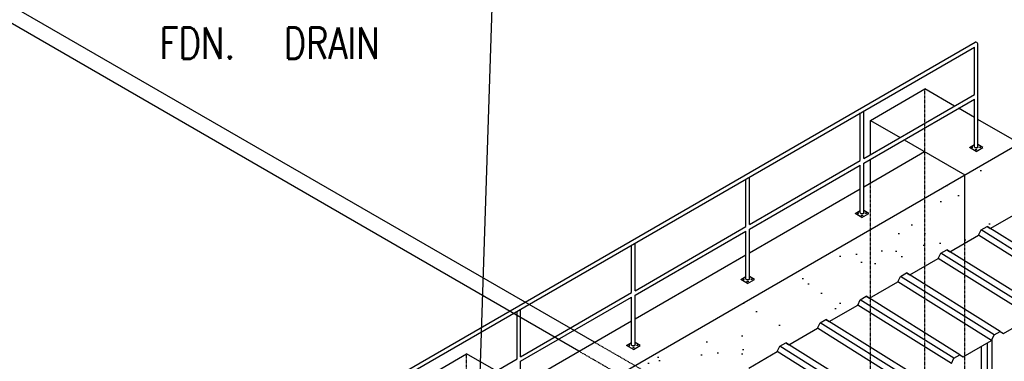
# Model space of a CAD drawing. Header units: inches. Extents: x -17970 to 20481, y 167 to 1796.
# Tile 26 of 29: x 1196 to 1577, y 1153 to 1285. Entities that reach past the tile are written whole.
import ezdxf
from ezdxf import colors
from ezdxf.entities.mleader import LeaderData, LeaderLine
from ezdxf.math import Vec2, Vec3

# ---------------------------------------------------------------- set-up
doc = ezdxf.new("R2010")
doc.units = ezdxf.units.IN
doc.header["$LTSCALE"] = 0.4
doc.header["$MEASUREMENT"] = 0
doc.linetypes.add('HIDDEN2', pattern=[0.1875, 0.125, -0.0625])
for name, color, linetype in [('G-ANNO-TTLB', 7, 'Continuous'), ('M-ANNO-HATCH', 8, 'Continuous'), ('S-ANNO-DIMS', 1, 'Continuous')]:
    doc.layers.add(name, color=color, linetype=linetype)
doc.layers.add('M-SECT-PATT', color=9, linetype='Continuous', lineweight=18, true_color=0x808080)
doc.styles.add('Annotative', font='romans.shx', dxfattribs={"width": 0.8, "height": 0.125})

# ---------------------------------------------------------------- blocks, each defined once
blk = doc.blocks.new('ALTERNATE ISOMETRIC')
at = {"layer": 'M-SECT-PATT', "lineweight": -3}
h = blk.add_hatch(dxfattribs=at)
h.set_pattern_fill('AR-SAND', color=256, scale=12)
h.paths.add_polyline_path([(1213.3, 1023.93), (1213.3, 997.78), (1213.47, 997.68), (1224.47, 1004.03), (1225.47, 1006.1), (1227.78, 1007.43), (1229.02, 1006.66), (1240.02, 1013.01), (1241.02, 1015.08), (1243.33, 1016.41), (1244.57, 1015.63), (1255.57, 1021.98), (1256.57, 1024.06), (1258.88, 1025.39), (1260.12, 1024.61), (1271.12, 1030.96), (1272.12, 1033.04), (1274.43, 1034.37), (1275.68, 1033.59), (1286.67, 1039.94), (1287.67, 1042.01), (1289.98, 1043.35), (1291.23, 1042.57), (1302.23, 1048.92), (1303.22, 1050.99), (1305.53, 1052.33), (1306.78, 1051.55), (1317.78, 1057.9), (1318.78, 1059.97), (1321.08, 1061.3), (1322.33, 1060.53), (1333.33, 1066.88), (1334.33, 1068.95), (1336.64, 1070.28), (1337.88, 1069.51), (1348.88, 1075.86), (1349.88, 1077.93), (1352.19, 1079.26), (1353.43, 1078.48), (1364.43, 1084.83), (1365.43, 1086.91), (1367.74, 1088.24), (1368.98, 1087.46), (1379.98, 1093.81), (1380.98, 1095.88), (1383.29, 1097.22), (1384.53, 1096.44), (1395.53, 1102.79), (1396.53, 1104.86), (1398.84, 1106.2), (1400.08, 1105.42), (1411.08, 1111.77), (1412.08, 1113.84), (1414.39, 1115.17), (1415.63, 1114.4), (1426.63, 1120.75), (1427.63, 1122.82), (1429.94, 1124.15), (1431.19, 1123.38), (1442.18, 1129.73), (1443.18, 1131.8), (1445.49, 1133.13), (1446.74, 1132.35), (1457.73, 1138.7), (1458.73, 1140.78), (1461.04, 1142.11), (1462.29, 1141.33), (1473.29, 1147.68), (1474.29, 1149.75), (1476.59, 1151.09), (1477.84, 1150.31), (1488.84, 1156.66), (1489.84, 1158.73), (1492.15, 1160.07), (1493.39, 1159.29), (1504.39, 1165.64), (1505.39, 1167.71), (1507.7, 1169.04), (1508.94, 1168.27), (1519.94, 1174.62), (1520.94, 1176.69), (1523.25, 1178.02), (1524.49, 1177.25), (1535.49, 1183.6), (1536.49, 1185.67), (1538.8, 1187), (1540.04, 1186.22), (1551.04, 1192.57), (1552.04, 1194.65), (1554.35, 1195.98), (1555.59, 1195.2), (1566.59, 1201.55), (1567.59, 1203.62), (1569.9, 1204.96), (1571.14, 1204.18), (1582.14, 1210.53), (1582.35, 1210.95), (1582.3, 1237.04)])
at = {"layer": 'M-ANNO-HATCH'}
for p, q in [((1603.78, 1181.01), (1567.59, 1203.62)), ((1606.09, 1182.35), (1569.9, 1204.96)), ((1602.78, 1178.94), (1566.59, 1201.55)), ((1588.23, 1172.03), (1552.04, 1194.65)), ((1590.54, 1173.37), (1554.35, 1195.98)), ((1587.23, 1169.96), (1551.04, 1192.57)), ((1574.98, 1164.39), (1538.8, 1187)), ((1571.68, 1160.98), (1535.49, 1183.6)), ((1572.68, 1163.06), (1536.49, 1185.67)), ((1557.12, 1154.08), (1520.94, 1176.69)), ((1559.43, 1155.41), (1523.25, 1178.02)), ((1556.12, 1152), (1519.94, 1174.62)), ((1541.57, 1145.1), (1505.39, 1167.71)), ((1543.88, 1146.43), (1507.7, 1169.04)), ((1540.57, 1143.03), (1504.39, 1165.64)), ((1528.33, 1137.45), (1492.15, 1160.07)), ((1570.05, 1076.6), (1570.05, 1160.05)), ((1571.91, 1079.02), (1571.91, 1161.46)), ((1525.02, 1134.05), (1488.84, 1156.66)), ((1526.02, 1136.12), (1489.84, 1158.73)), ((1567.7, 1076.6), (1567.7, 1158.69))]:
    blk.add_line(p, q, dxfattribs=at)
at = {"layer": 'M-SECT-PATT', "lineweight": -3}
for p, q in [((1418.25, 1160.26), (683.15, 1584.67)), ((1412.25, 1156.8), (687.54, 1575.21)), ((1211.74, 1071.97), (1565.26, 1276.08)), ((1213.06, 1071.01), (1565.04, 1274.22)), ((1565.04, 1255.84), (1565.04, 1274.22)), ((1566.36, 1235.67), (1566.36, 1275.41)), ((1522.25, 1231.14), (1565.04, 1255.84)), ((1524.93, 1245.91), (1545.93, 1258.04)), ((1557.39, 1251.42), (1545.93, 1258.04)), ((1522.25, 1229.4), (1565.04, 1254.11)), ((1565.04, 1235.67), (1565.04, 1254.11)), ((1520.93, 1230.37), (1520.93, 1248.75)), ((1522.25, 1231.14), (1522.25, 1249.52)), ((1565.04, 1247.01), (1558.89, 1250.56)), ((1524.93, 1232.68), (1524.93, 1245.91)), ((1524.93, 1245.91), (1536.39, 1239.3)), ((1582.3, 1237.04), (1566.36, 1246.24)), ((1213.3, 1023.93), (1582.3, 1236.98)), ((1537.89, 1238.43), (1561.3, 1224.91)), ((1563.09, 1235.44), (1565.04, 1236.57)), ((1568.31, 1235.44), (1566.36, 1236.57)), ((1522.25, 1220.31), (1545.77, 1233.88)), ((1565.7, 1233.93), (1563.09, 1235.44)), ((1565.7, 1233.93), (1568.31, 1235.44)), ((1478.1, 1205.65), (1520.93, 1230.37)), ((1478.1, 1203.91), (1520.93, 1228.64)), ((1520.93, 1210.2), (1520.93, 1228.64)), ((1522.25, 1210.21), (1522.25, 1229.4)), ((1524.93, 1221.85), (1524.93, 1230.95)), ((1561.3, 1198.5), (1561.3, 1224.91)), ((1476.78, 1204.88), (1476.78, 1223.26)), ((1478.1, 1205.65), (1478.1, 1224.03)), ((1478.1, 1194.81), (1520.93, 1219.54)), ((1518.98, 1209.98), (1520.93, 1211.1)), ((1521.59, 1208.47), (1518.98, 1209.98)), ((1521.59, 1208.47), (1524.2, 1209.98)), ((1524.2, 1209.98), (1522.25, 1211.1)), ((1433.97, 1180.17), (1476.78, 1204.88)), ((1433.97, 1178.43), (1476.78, 1203.15)), ((1476.78, 1184.71), (1476.78, 1203.15)), ((1478.1, 1184.72), (1478.1, 1203.91)), ((1433.97, 1180.17), (1433.97, 1198.54)), ((1432.64, 1179.4), (1432.64, 1197.78)), ((1433.97, 1169.33), (1476.78, 1194.05)), ((1474.82, 1184.49), (1476.78, 1185.61)), ((1477.44, 1182.98), (1474.82, 1184.49)), ((1477.44, 1182.98), (1480.05, 1184.49)), ((1480.05, 1184.49), (1478.1, 1185.61)), ((1389.76, 1154.64), (1432.64, 1179.4)), ((1389.76, 1152.91), (1432.64, 1177.67)), ((1432.64, 1159.23), (1432.64, 1177.67)), ((1433.97, 1159.23), (1433.97, 1178.43)), ((1388.44, 1153.88), (1388.44, 1172.26)), ((1389.76, 1154.64), (1389.76, 1173.02)), ((1389.76, 1143.81), (1432.64, 1168.57)), ((1430.69, 1159.01), (1432.64, 1160.13)), ((1435.92, 1159.01), (1433.97, 1160.13)), ((1433.3, 1157.5), (1430.69, 1159.01)), ((1433.3, 1157.5), (1435.92, 1159.01)), ((1345.63, 1129.16), (1388.44, 1153.88)), ((1347.93, 1143.66), (1368.93, 1155.79)), ((1380.33, 1149.2), (1368.93, 1155.79)), ((1389.76, 1133.71), (1389.76, 1152.91))]:
    blk.add_line(p, q, dxfattribs=at)
at = {"layer": 'M-SECT-PATT', "linetype": 'HIDDEN2', "lineweight": -3}
for p, q in [((1545.93, 935.37), (1545.93, 1258.04)), ((1524.93, 1053.23), (1524.93, 1221.85)), ((1561.29, 1073.5), (1561.29, 1198.05)), ((1524.93, 1098.67), (1418.25, 1160.26)), ((1524.93, 1091.74), (1412.25, 1156.8)), ((1368.93, 839.74), (1368.93, 1155.79))]:
    blk.add_line(p, q, dxfattribs=at)
at = {"layer": 'M-SECT-PATT', "lineweight": -3}
for points in [[(1477.84, 1150.31), (1488.84, 1156.66), (1489.84, 1158.73), (1492.15, 1160.07), (1493.39, 1159.29), (1504.39, 1165.64), (1505.39, 1167.71), (1507.7, 1169.04), (1508.94, 1168.27), (1519.94, 1174.62), (1520.94, 1176.69), (1523.25, 1178.02), (1524.49, 1177.25), (1535.49, 1183.6), (1536.49, 1185.67), (1538.8, 1187), (1540.04, 1186.22), (1551.04, 1192.57), (1552.04, 1194.65), (1554.35, 1195.98), (1555.59, 1195.2), (1566.59, 1201.55), (1567.59, 1203.62), (1569.9, 1204.96), (1571.14, 1204.18), (1582.14, 1210.53)], [(1556.12, 1152), (1557.12, 1154.08), (1559.43, 1155.41), (1560.68, 1154.63), (1571.68, 1160.98), (1572.68, 1163.06), (1574.98, 1164.39), (1576.23, 1163.61), (1587.23, 1169.96)]]:
    blk.add_lwpolyline(points, dxfattribs=at)
blk.add_arc((1565.55, 1275.32), 0.813, 6.1521, 110.907, dxfattribs=at)
at = {"layer": 'M-SECT-PATT', "lineweight": -3, "extrusion": (0, 0, -1)}
for centre in [(1564.15, 1235.53), (1520.04, 1210.07), (1475.89, 1184.58), (1431.76, 1159.1)]:
    blk.add_ellipse(centre, major_axis=(0.224, 0), ratio=0.57735, dxfattribs=at)
for centre, start_param, end_param in [((1565.7, 1235.67), 6.270193, 9.424778), ((1521.59, 1210.21), 0, 3.154585), ((1477.44, 1184.72), 0, 3.154585), ((1433.3, 1159.23), 0, 3.154585)]:
    blk.add_ellipse(centre, major_axis=(0.662, 0), ratio=0.57735, start_param=start_param, end_param=end_param, dxfattribs=at)
at = {"layer": 'M-SECT-PATT', "lineweight": -3}
for centre in [(1565.73, 1234.66), (1567.24, 1235.53), (1521.62, 1209.19), (1523.13, 1210.07), (1477.47, 1183.7), (1478.98, 1184.58), (1433.33, 1158.22), (1434.85, 1159.1)]:
    blk.add_ellipse(centre, major_axis=(-0.224, 0), ratio=0.57735, dxfattribs=at)
at = {"layer": 'S-ANNO-DIMS', "lineweight": -3}
ml = blk.add_multileader_mtext('Standard', dxfattribs=at)
ml.set_content('3"%%C SOLID\\PPVC FROM PERIMETER \\PTRENCH DRAIN (TYP. 6)\\PEACH SIDE', color=2, style='Annotative')
ml.set_leader_properties()
ml.build(insert=Vec2(0, 0))
ml.multileader.update_dxf_attribs({"dogleg_length": 0.36, "arrow_head_size": 17.28, "scale": 96})
ctx = ml.context
ctx.base_point, ctx.scale, ctx.char_height, ctx.arrow_head_size, ctx.landing_gap_size, ctx.plane_origin = Vec3(1241.82, 1527.47), 96, 12, 17.28, 8.64, Vec3(1155.32, 1515.25)
notes = []
notes.append((ctx, [(0, (1, 1, 0), (1207.26, 1527.47), (1, 0), 34.56, [(0, [(947.95, 1250.12)], 0, [])])]))
ctx.mtext.insert, ctx.mtext.width, ctx.mtext.defined_height, ctx.mtext.flow_direction = Vec3(1250.46, 1533.47), 192.2715, 45.6, 5
ml = blk.add_multileader_mtext('Standard', dxfattribs=at)
ml.set_content('8"%%C PERF. FOUNDATION DRAIN', color=2, style='Annotative')
ml.set_leader_properties()
ml.build(insert=Vec2(0, 0))
ml.multileader.update_dxf_attribs({"text_right_attachment_type": 3, "dogleg_length": 0.36, "arrow_head_size": 17.28, "scale": 96})
ctx = ml.context
ctx.base_point, ctx.scale, ctx.char_height, ctx.arrow_head_size, ctx.landing_gap_size, ctx.plane_origin = Vec3(1241.94, 1428.4), 96, 12, 17.28, 8.64, Vec3(1276.82, 1334.5)
ctx.right_attachment = 3
notes.append((ctx, [(0, (1, 1, 0), (1207.38, 1428.4), (1, 0), 34.56, [(0, [(1069.13, 1199.27)], 0, [])])]))
ctx.mtext.insert, ctx.mtext.width, ctx.mtext.flow_direction = Vec3(1250.58, 1434.4), 123.5898, 5
ml = blk.add_multileader_mtext('Standard', dxfattribs=at)
ml.set_content('PERIMETER TRENCH DRAIN', color=2, style='Annotative')
ml.set_leader_properties()
ml.build(insert=Vec2(0, 0))
ml.multileader.update_dxf_attribs({"text_right_attachment_type": 3, "dogleg_length": 0.36, "arrow_head_size": 17.28, "scale": 96})
ctx = ml.context
ctx.base_point, ctx.scale, ctx.char_height, ctx.arrow_head_size, ctx.landing_gap_size, ctx.plane_origin = Vec3(1242.16, 1352.86), 96, 12, 17.28, 8.64, Vec3(1202.67, 1269.64)
ctx.right_attachment = 3
notes.append((ctx, [(0, (1, 1, 0), (1207.6, 1352.86), (1, 0), 34.56, [(0, [(1146.95, 1128.42)], 0, [])])]))
ctx.mtext.insert, ctx.mtext.width, ctx.mtext.flow_direction = Vec3(1250.8, 1358.86), 120.1243, 5
ml = blk.add_multileader_mtext('Standard', dxfattribs=at)
ml.set_content('6"%%C PERF.\\PFDN.^IDRAIN', color=2, style='Annotative')
ml.set_leader_properties()
ml.build(insert=Vec2(0, 0))
ml.multileader.update_dxf_attribs({"dogleg_length": 0.36, "arrow_head_size": 17.28, "scale": 96})
ctx = ml.context
ctx.base_point, ctx.scale, ctx.char_height, ctx.arrow_head_size, ctx.landing_gap_size, ctx.plane_origin = Vec3(1241.66, 1295.7), 96, 12, 17.28, 8.64, Vec3(1256.1, 1326.93)
notes.append((ctx, [(1, (1, 1, 0), (1378.99, 1295.7), (-1, 0), 34.56, [(1, [(1370.53, 1034.76)], 0, [])])]))
ctx.mtext.insert, ctx.mtext.flow_direction = Vec3(1250.3, 1301.7), 5
for ctx, leaders in notes:
    for number, flags, end, landing, length, lines in leaders:
        leader = LeaderData()
        leader.index, (leader.has_last_leader_line, leader.has_dogleg_vector, leader.attachment_direction) = number, flags
        leader.last_leader_point, leader.dogleg_vector, leader.dogleg_length = Vec3(end), Vec3(landing), length
        for number, points, colour, breaks in lines:
            line = LeaderLine()
            line.index, line.vertices, line.color, line.breaks = number, Vec3.list(points), colors.encode_raw_color(colour), breaks
            leader.lines.append(line)
        ctx.leaders.append(leader)

msp = doc.modelspace()

# ---------------------------------------------------------------- block references
at = {"layer": 'G-ANNO-TTLB'}
msp.add_blockref('ALTERNATE ISOMETRIC', (0, 0), dxfattribs=at)

doc.saveas('drawing.dxf')
